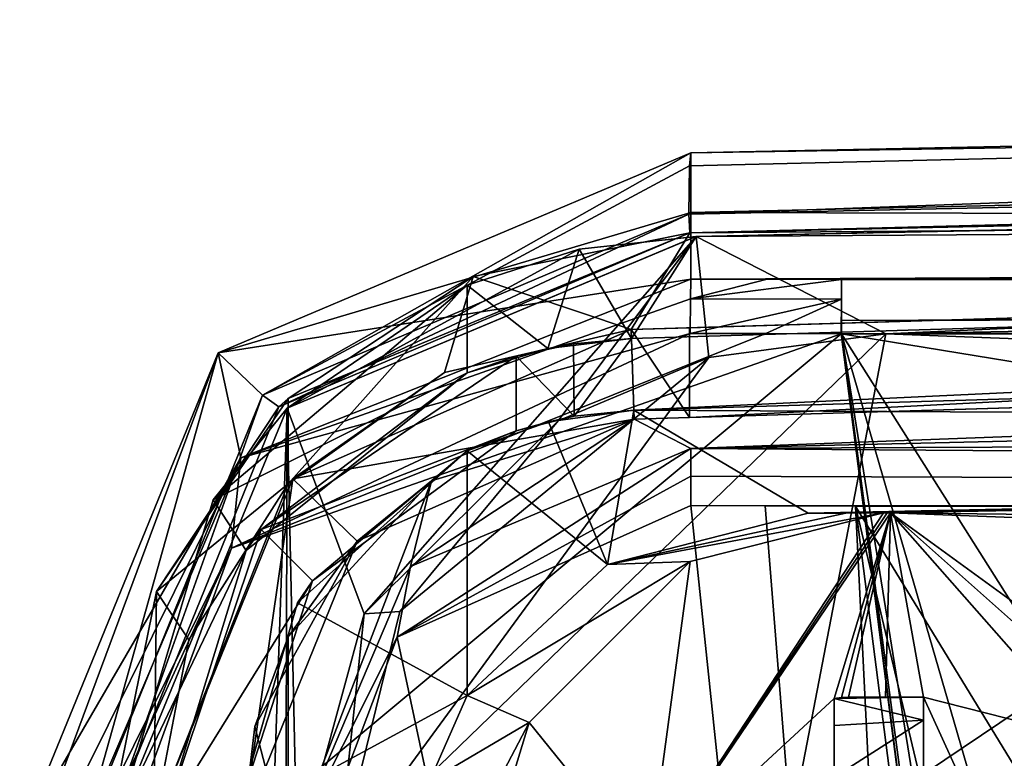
# Model space of a CAD drawing. Extents: x -250 to 250, y -968 to 894.
# Tile 203 of 256: x 110 to 121, y -906 to -898. Entities that reach past the tile are written whole.
import ezdxf

# ---------------------------------------------------------------- set-up
doc = ezdxf.new("R2010")
doc.units = 0
doc.header["$LTSCALE"] = 3.583593
for name, color, linetype in [('4419', 7, 'CONTINUOUS'), ('4420', 7, 'CONTINUOUS'), ('4426', 7, 'CONTINUOUS'), ('4435', 7, 'CONTINUOUS'), ('4446', 7, 'CONTINUOUS'), ('4450', 7, 'CONTINUOUS'), ('4490', 7, 'CONTINUOUS'), ('4522', 7, 'CONTINUOUS'), ('4532', 7, 'CONTINUOUS'), ('4550', 7, 'CONTINUOUS'), ('4560', 7, 'CONTINUOUS'), ('4596', 7, 'CONTINUOUS'), ('4598', 7, 'CONTINUOUS'), ('4637', 7, 'CONTINUOUS'), ('4648', 7, 'CONTINUOUS'), ('4654', 7, 'CONTINUOUS'), ('4669', 7, 'CONTINUOUS'), ('4731', 7, 'CONTINUOUS'), ('4733', 7, 'CONTINUOUS'), ('4745', 7, 'CONTINUOUS'), ('4753', 7, 'CONTINUOUS'), ('4759', 7, 'CONTINUOUS'), ('4803', 7, 'CONTINUOUS'), ('4887', 7, 'CONTINUOUS'), ('4900', 7, 'CONTINUOUS'), ('4924', 7, 'CONTINUOUS'), ('4938', 7, 'CONTINUOUS'), ('4941', 7, 'CONTINUOUS'), ('4942', 7, 'CONTINUOUS'), ('4943', 7, 'CONTINUOUS'), ('4945', 7, 'CONTINUOUS'), ('4969', 7, 'CONTINUOUS'), ('4970', 7, 'CONTINUOUS'), ('4984', 7, 'CONTINUOUS'), ('4987', 7, 'CONTINUOUS'), ('4988', 7, 'CONTINUOUS'), ('4990', 7, 'CONTINUOUS'), ('5006', 7, 'CONTINUOUS'), ('5010', 7, 'CONTINUOUS'), ('5022', 7, 'CONTINUOUS'), ('5027', 7, 'CONTINUOUS'), ('5040', 7, 'CONTINUOUS'), ('5045', 7, 'CONTINUOUS'), ('5054', 7, 'CONTINUOUS'), ('5067', 7, 'CONTINUOUS'), ('5073', 7, 'CONTINUOUS'), ('5081', 7, 'CONTINUOUS'), ('5093', 7, 'CONTINUOUS'), ('5113', 7, 'CONTINUOUS'), ('5128', 7, 'CONTINUOUS'), ('5136', 7, 'CONTINUOUS'), ('5138', 7, 'CONTINUOUS'), ('5151', 7, 'CONTINUOUS')]:
    doc.layers.add(name, color=color, linetype=linetype)

msp = doc.modelspace()

# ---------------------------------------------------------------- linework, layer by layer
at = {"layer": '4419', "color": 7, "linetype": 'CONTINUOUS'}
for points in [[(119.691, -903.141, 8.819), (117.027, -907.135, 5.858), (119.729, -903.14, 8.815), (119.691, -903.141, 8.819)], [(117.027, -907.135, 5.858), (119.1, -905.215, 4.017), (119.729, -903.14, 8.815), (117.027, -907.135, 5.858)], [(119.65, -903.141, 8.827), (117.027, -907.135, 5.858), (119.691, -903.141, 8.819), (119.65, -903.141, 8.827)], [(119.65, -903.141, 8.827), (117.493, -903.686, 8.831), (117.027, -907.135, 5.858), (119.65, -903.141, 8.827)], [(119.1, -905.215, 4.017), (119.184, -905.204, 3.931), (119.729, -903.14, 8.815), (119.1, -905.215, 4.017)], [(119.184, -905.204, 3.931), (119.262, -905.2, 3.847), (119.729, -903.14, 8.815), (119.184, -905.204, 3.931)], [(119.262, -905.2, 3.847), (119.675, -905.2, 3.395), (119.729, -903.14, 8.815), (119.262, -905.2, 3.847)], [(119.675, -905.2, 3.395), (120.1, -905.2, 2.955), (119.729, -903.14, 8.815), (119.675, -905.2, 3.395)], [(119.729, -903.14, 8.815), (120.1, -905.2, 2.955), (121.962, -905.672, 0.935), (119.729, -903.14, 8.815)], [(127.054, -903.42, 1.6), (119.729, -903.14, 8.815), (123.211, -905.672), (127.054, -903.42, 1.6)], [(123.211, -905.672), (119.729, -903.14, 8.815), (122.578, -905.672, 0.457), (123.211, -905.672)], [(122.578, -905.672, 0.457), (119.729, -903.14, 8.815), (121.962, -905.672, 0.935), (122.578, -905.672, 0.457)], [(117.493, -903.686, 8.831), (115.693, -905.485, 8.901), (117.027, -907.135, 5.858), (117.493, -903.686, 8.831)], [(119.1, -907.17, 3.163), (119.1, -905.215, 4.017), (117.027, -907.135, 5.858), (119.1, -907.17, 3.163)], [(119.1, -907.17, 3.163), (119.1, -906.187, 3.387), (119.1, -905.215, 4.017), (119.1, -907.17, 3.163)], [(120.1, -906.182, 2.337), (121.009, -907.192, 1.262), (120.1, -905.2, 2.955), (120.1, -906.182, 2.337)], [(120.1, -905.2, 2.955), (121.009, -907.192, 1.262), (121.962, -905.672, 0.935), (120.1, -905.2, 2.955)], [(117.027, -907.135, 5.858), (115.693, -905.485, 8.901), (115.458, -906.256, 8.829), (117.027, -907.135, 5.858)]]:
    msp.add_3dface(points, dxfattribs=at)
at = {"layer": '4420', "color": 7, "linetype": 'CONTINUOUS'}
for points in [[(113.848, -904.27, 8.944), (116.017, -902.115, 8.891), (114.247, -904.244, 8.168), (113.848, -904.27, 8.944)], [(113.1, -907.017, 8.958), (113.848, -904.27, 8.944), (113.556, -907.064, 7.981), (113.1, -907.017, 8.958)], [(113.848, -904.27, 8.944), (114.247, -904.244, 8.168), (113.556, -907.064, 7.981), (113.848, -904.27, 8.944)]]:
    msp.add_3dface(points, dxfattribs=at)
at = {"layer": '4426', "color": 7, "linetype": 'CONTINUOUS'}
for points in [[(116.187, -901.253, 11.787), (116.837, -901.194, 11.768), (115.902, -901.305, 10.895), (116.187, -901.253, 11.787)], [(116.837, -901.194, 11.768), (116.837, -901.194, 10.868), (115.902, -901.305, 10.895), (116.837, -901.194, 11.768)], [(115, -901.576, 10.919), (115.549, -901.39, 11.805), (115.902, -901.305, 10.895), (115, -901.576, 10.919)], [(115.549, -901.39, 11.805), (116.187, -901.253, 11.787), (115.902, -901.305, 10.895), (115.549, -901.39, 11.805)], [(112.698, -903.327, 11.805), (115.549, -901.39, 11.805), (115, -901.576, 10.919), (112.698, -903.327, 11.805)], [(112.53, -903.561, 10.919), (112.698, -903.327, 11.805), (115, -901.576, 10.919), (112.53, -903.561, 10.919)], [(111.6, -906.592, 11.805), (112.698, -903.327, 11.805), (111.6, -906.592, 10.919), (111.6, -906.592, 11.805)], [(111.6, -906.592, 10.919), (112.698, -903.327, 11.805), (112.53, -903.561, 10.919), (111.6, -906.592, 10.919)]]:
    msp.add_3dface(points, dxfattribs=at)
at = {"layer": '4435', "color": 7, "linetype": 'CONTINUOUS'}
for points in [[(113.556, -907.064, 7.981), (119.679, -901.141, 8.762), (118.527, -907.119, 0.858), (113.556, -907.064, 7.981)], [(117.7, -901.408, 8.838), (119.679, -901.141, 8.762), (113.556, -907.064, 7.981), (117.7, -901.408, 8.838)], [(119.679, -901.141, 8.762), (126.995, -901.422, 1.51), (118.527, -907.119, 0.858), (119.679, -901.141, 8.762)], [(114.247, -904.244, 8.168), (117.7, -901.408, 8.838), (113.556, -907.064, 7.981), (114.247, -904.244, 8.168)], [(116.017, -902.115, 8.891), (117.7, -901.408, 8.838), (114.247, -904.244, 8.168), (116.017, -902.115, 8.891)], [(118.527, -907.119, 0.858), (126.995, -901.422, 1.51), (126.195, -907.064, -4.409), (118.527, -907.119, 0.858)]]:
    msp.add_3dface(points, dxfattribs=at)
at = {"layer": '4446', "color": 7, "linetype": 'CONTINUOUS'}
msp.add_3dface([(119.679, -901.141, 8.762), (154.867, -900.471, 4.944), (126.995, -901.422, 1.51), (119.679, -901.141, 8.762)], dxfattribs=at)
at = {"layer": '4450', "color": 7, "linetype": 'CONTINUOUS'}
for points in [[(167.916, -898.976, 2.315), (119.679, -901.141, 8.762), (117.557, -900.056, 8.843), (167.916, -898.976, 2.315)], [(154.867, -900.471, 4.944), (119.679, -901.141, 8.762), (167.916, -898.976, 2.315), (154.867, -900.471, 4.944)], [(117.557, -900.056, 8.843), (113.848, -904.27, 8.944), (112.99, -901.974, 8.96), (117.557, -900.056, 8.843)], [(116.017, -902.115, 8.891), (113.848, -904.27, 8.944), (117.557, -900.056, 8.843), (116.017, -902.115, 8.891)], [(117.7, -901.408, 8.838), (116.017, -902.115, 8.891), (117.557, -900.056, 8.843), (117.7, -901.408, 8.838)], [(119.679, -901.141, 8.762), (117.7, -901.408, 8.838), (117.557, -900.056, 8.843), (119.679, -901.141, 8.762)], [(111.1, -956.975, 8.986), (111.1, -906.556, 8.986), (112.99, -901.974, 8.96), (111.1, -956.975, 8.986)], [(111.1, -956.975, 8.986), (112.99, -901.974, 8.96), (112.808, -961.366, 8.963), (111.1, -956.975, 8.986)], [(112.99, -901.974, 8.96), (113.1, -907.017, 8.958), (112.808, -961.366, 8.963), (112.99, -901.974, 8.96)], [(113.848, -904.27, 8.944), (113.1, -907.017, 8.958), (112.99, -901.974, 8.96), (113.848, -904.27, 8.944)]]:
    msp.add_3dface(points, dxfattribs=at)
at = {"layer": '4490', "color": 7, "linetype": 'CONTINUOUS'}
for points in [[(162.797, -902.238, 5.469), (118.809, -903.147, 10.799), (154.641, -902.479, 5.045), (162.797, -902.238, 5.469)], [(118.809, -903.147, 10.799), (119.729, -903.14, 8.815), (154.641, -902.479, 5.045), (118.809, -903.147, 10.799)], [(118.809, -903.147, 10.799), (119.691, -903.141, 8.819), (119.729, -903.14, 8.815), (118.809, -903.147, 10.799)], [(118.809, -903.147, 10.799), (119.229, -903.144, 9.814), (119.691, -903.141, 8.819), (118.809, -903.147, 10.799)], [(119.229, -903.144, 9.814), (119.65, -903.141, 8.827), (119.691, -903.141, 8.819), (119.229, -903.144, 9.814)]]:
    msp.add_3dface(points, dxfattribs=at)
at = {"layer": '4522', "color": 7, "linetype": 'CONTINUOUS'}
for points in [[(115.549, -901.39, 11.805), (112.698, -903.327, 11.805), (115.549, -902.227, 11.805), (115.549, -901.39, 11.805)], [(115.549, -902.227, 11.805), (112.698, -903.327, 11.805), (113.27, -903.9, 11.805), (115.549, -902.227, 11.805)], [(112.698, -903.327, 11.805), (111.6, -906.592, 11.805), (113.27, -903.9, 11.805), (112.698, -903.327, 11.805)], [(113.27, -903.9, 11.805), (111.6, -906.592, 11.805), (112.4, -906.592, 11.805), (113.27, -903.9, 11.805)]]:
    msp.add_3dface(points, dxfattribs=at)
at = {"layer": '4532', "color": 7, "linetype": 'CONTINUOUS'}
for points in [[(115, -902.449, 10.919), (113.103, -904.147, 10.919), (115, -905.183, 10.919), (115, -902.449, 10.919)], [(113.103, -904.147, 10.919), (112.4, -906.592, 10.919), (115, -905.183, 10.919), (113.103, -904.147, 10.919)], [(115, -905.183, 10.919), (112.4, -906.592, 10.919), (114.579, -906.138, 10.919), (115, -905.183, 10.919)]]:
    msp.add_3dface(points, dxfattribs=at)
at = {"layer": '4550', "color": 7, "linetype": 'CONTINUOUS'}
msp.add_3dface([(115.693, -905.485, 8.901), (115.255, -906.314, 9.229), (115.458, -906.256, 8.829), (115.693, -905.485, 8.901)], dxfattribs=at)
at = {"layer": '4560', "color": 7, "linetype": 'CONTINUOUS'}
for points in [[(119.65, -903.141, 8.827), (116.567, -903.72, 10.876), (117.493, -903.686, 8.831), (119.65, -903.141, 8.827)], [(119.229, -903.144, 9.814), (116.567, -903.72, 10.876), (119.65, -903.141, 8.827), (119.229, -903.144, 9.814)], [(118.809, -903.147, 10.799), (116.567, -903.72, 10.876), (119.229, -903.144, 9.814), (118.809, -903.147, 10.799)], [(116.567, -903.72, 10.876), (115, -905.183, 10.919), (117.493, -903.686, 8.831), (116.567, -903.72, 10.876)], [(117.493, -903.686, 8.831), (115, -905.183, 10.919), (115.693, -905.485, 8.901), (117.493, -903.686, 8.831)], [(115, -905.183, 10.919), (114.579, -906.138, 10.919), (115.693, -905.485, 8.901), (115, -905.183, 10.919)], [(115.693, -905.485, 8.901), (114.579, -906.138, 10.919), (115.255, -906.314, 9.229), (115.693, -905.485, 8.901)]]:
    msp.add_3dface(points, dxfattribs=at)
at = {"layer": '4596', "color": 7, "linetype": 'CONTINUOUS'}
for points in [[(167.916, -898.976, 2.315), (117.557, -900.056, 8.843), (164.635, -899.08, 5.085), (167.916, -898.976, 2.315)], [(117.557, -900.056, 8.843), (117.557, -900.056, 10.844), (164.635, -899.08, 5.085), (117.557, -900.056, 8.843)], [(117.557, -900.056, 10.844), (117.557, -900.056, 8.843), (117.556, -900.056, 9.849), (117.557, -900.056, 10.844)]]:
    msp.add_3dface(points, dxfattribs=at)
at = {"layer": '4598', "color": 7, "linetype": 'CONTINUOUS'}
for points in [[(120.1, -905.2, 2.955), (119.262, -905.2, 3.847), (120.1, -905.2, 3.847), (120.1, -905.2, 2.955)], [(120.1, -905.2, 2.955), (119.675, -905.2, 3.395), (119.262, -905.2, 3.847), (120.1, -905.2, 2.955)]]:
    msp.add_3dface(points, dxfattribs=at)
at = {"layer": '4637', "color": 7, "linetype": 'CONTINUOUS'}
for points in [[(117.557, -900.056, 10.844), (164.7, -899.752, 5.071), (164.635, -899.08, 5.085), (117.557, -900.056, 10.844)], [(116.837, -901.194, 10.868), (164.7, -899.752, 5.071), (117.557, -900.056, 10.844), (116.837, -901.194, 10.868)], [(116.837, -901.194, 10.868), (117.557, -900.056, 10.844), (116.251, -900.198, 10.885), (116.837, -901.194, 10.868)], [(115, -900.599, 10.919), (115.902, -901.305, 10.895), (116.251, -900.198, 10.885), (115, -900.599, 10.919)], [(115.902, -901.305, 10.895), (116.837, -901.194, 10.868), (116.251, -900.198, 10.885), (115.902, -901.305, 10.895)], [(115, -901.576, 10.919), (115.902, -901.305, 10.895), (115, -900.599, 10.919), (115, -901.576, 10.919)]]:
    msp.add_3dface(points, dxfattribs=at)
at = {"layer": '4648', "color": 7, "linetype": 'CONTINUOUS'}
for points in [[(116.837, -901.194, 11.768), (116.861, -901.994, 11.767), (164.693, -899.753, 5.993), (116.837, -901.194, 11.768)], [(116.861, -901.994, 11.767), (164.703, -900.553, 5.991), (164.693, -899.753, 5.993), (116.861, -901.994, 11.767)], [(116.187, -901.253, 11.787), (116.197, -902.062, 11.787), (116.837, -901.194, 11.768), (116.187, -901.253, 11.787)], [(116.197, -902.062, 11.787), (116.861, -901.994, 11.767), (116.837, -901.194, 11.768), (116.197, -902.062, 11.787)], [(115.549, -901.39, 11.805), (116.197, -902.062, 11.787), (116.187, -901.253, 11.787), (115.549, -901.39, 11.805)], [(115.549, -901.39, 11.805), (115.549, -902.227, 11.805), (116.197, -902.062, 11.787), (115.549, -901.39, 11.805)]]:
    msp.add_3dface(points, dxfattribs=at)
at = {"layer": '4654', "color": 7, "linetype": 'CONTINUOUS'}
for points in [[(115.907, -902.124, 10.895), (116.861, -901.994, 10.867), (116.197, -902.062, 11.787), (115.907, -902.124, 10.895)], [(116.861, -901.994, 10.867), (116.861, -901.994, 11.767), (116.197, -902.062, 11.787), (116.861, -901.994, 10.867)], [(115.549, -902.227, 11.805), (115.907, -902.124, 10.895), (116.197, -902.062, 11.787), (115.549, -902.227, 11.805)], [(115.549, -902.227, 11.805), (115, -902.449, 10.919), (115.907, -902.124, 10.895), (115.549, -902.227, 11.805)], [(115.549, -902.227, 11.805), (113.27, -903.9, 11.805), (115, -902.449, 10.919), (115.549, -902.227, 11.805)], [(113.27, -903.9, 11.805), (113.103, -904.147, 10.919), (115, -902.449, 10.919), (113.27, -903.9, 11.805)], [(113.27, -903.9, 11.805), (112.4, -906.592, 11.805), (113.103, -904.147, 10.919), (113.27, -903.9, 11.805)], [(112.4, -906.592, 11.805), (112.4, -906.592, 10.919), (113.103, -904.147, 10.919), (112.4, -906.592, 11.805)]]:
    msp.add_3dface(points, dxfattribs=at)
at = {"layer": '4669', "color": 7, "linetype": 'CONTINUOUS'}
for points in [[(112.99, -901.974, 8.96), (116.251, -900.198, 10.885), (117.556, -900.056, 9.849), (112.99, -901.974, 8.96)], [(117.557, -900.056, 8.843), (112.99, -901.974, 8.96), (117.556, -900.056, 9.849), (117.557, -900.056, 8.843)], [(116.251, -900.198, 10.885), (117.557, -900.056, 10.844), (117.556, -900.056, 9.849), (116.251, -900.198, 10.885)], [(112.99, -901.974, 8.96), (115, -900.599, 10.919), (116.251, -900.198, 10.885), (112.99, -901.974, 8.96)], [(112.161, -902.997, 10.919), (115, -900.599, 10.919), (112.99, -901.974, 8.96), (112.161, -902.997, 10.919)], [(111.1, -906.556, 8.986), (112.161, -902.997, 10.919), (112.99, -901.974, 8.96), (111.1, -906.556, 8.986)], [(111.1, -906.556, 10.919), (112.161, -902.997, 10.919), (111.1, -906.556, 8.986), (111.1, -906.556, 10.919)]]:
    msp.add_3dface(points, dxfattribs=at)
at = {"layer": '4731', "color": 7, "linetype": 'CONTINUOUS'}
for points in [[(119.1, -905.215, 4.017), (120.1, -905.457, 4.516), (120.1, -905.2, 3.847), (119.1, -905.215, 4.017)], [(119.184, -905.204, 3.931), (119.1, -905.215, 4.017), (120.1, -905.2, 3.847), (119.184, -905.204, 3.931)], [(119.1, -905.215, 4.017), (119.1, -905.517, 4.577), (120.1, -905.457, 4.516), (119.1, -905.215, 4.017)], [(119.262, -905.2, 3.847), (119.184, -905.204, 3.931), (120.1, -905.2, 3.847), (119.262, -905.2, 3.847)], [(119.1, -906.095, 4.841), (120.1, -906.095, 4.841), (120.1, -905.457, 4.516), (119.1, -906.095, 4.841)], [(119.1, -905.517, 4.577), (119.1, -906.095, 4.841), (120.1, -905.457, 4.516), (119.1, -905.517, 4.577)]]:
    msp.add_3dface(points, dxfattribs=at)
at = {"layer": '4733', "color": 7, "linetype": 'CONTINUOUS'}
for points in [[(164.711, -900.552, 5.069), (116.861, -901.994, 10.867), (162.797, -902.238, 5.469), (164.711, -900.552, 5.069)], [(115.907, -902.124, 10.895), (116.567, -903.72, 10.876), (116.861, -901.994, 10.867), (115.907, -902.124, 10.895)], [(116.567, -903.72, 10.876), (118.809, -903.147, 10.799), (116.861, -901.994, 10.867), (116.567, -903.72, 10.876)], [(116.861, -901.994, 10.867), (118.809, -903.147, 10.799), (162.797, -902.238, 5.469), (116.861, -901.994, 10.867)], [(115, -902.449, 10.919), (116.567, -903.72, 10.876), (115.907, -902.124, 10.895), (115, -902.449, 10.919)], [(115, -902.449, 10.919), (115, -905.183, 10.919), (116.567, -903.72, 10.876), (115, -902.449, 10.919)]]:
    msp.add_3dface(points, dxfattribs=at)
at = {"layer": '4745', "color": 7, "linetype": 'CONTINUOUS'}
for points in [[(116.837, -901.194, 10.868), (164.693, -899.753, 5.993), (164.7, -899.752, 5.071), (116.837, -901.194, 10.868)], [(116.837, -901.194, 11.768), (164.693, -899.753, 5.993), (116.837, -901.194, 10.868), (116.837, -901.194, 11.768)]]:
    msp.add_3dface(points, dxfattribs=at)
at = {"layer": '4753', "color": 7, "linetype": 'CONTINUOUS'}
for points in [[(119.729, -903.14, 8.815), (136.838, -903.34, -0.74), (154.641, -902.479, 5.045), (119.729, -903.14, 8.815)], [(119.729, -903.14, 8.815), (127.054, -903.42, 1.6), (136.838, -903.34, -0.74), (119.729, -903.14, 8.815)]]:
    msp.add_3dface(points, dxfattribs=at)
at = {"layer": '4759', "color": 7, "linetype": 'CONTINUOUS'}
for points in [[(119.1, -905.215, 4.017), (119.1, -906.187, 3.387), (119.1, -905.517, 4.577), (119.1, -905.215, 4.017)], [(119.1, -905.517, 4.577), (119.1, -906.187, 3.387), (119.1, -906.095, 4.841), (119.1, -905.517, 4.577)]]:
    msp.add_3dface(points, dxfattribs=at)
at = {"layer": '4803', "color": 7, "linetype": 'CONTINUOUS'}
for points in [[(116.861, -901.994, 11.767), (164.711, -900.552, 5.069), (164.703, -900.553, 5.991), (116.861, -901.994, 11.767)], [(116.861, -901.994, 10.867), (164.711, -900.552, 5.069), (116.861, -901.994, 11.767), (116.861, -901.994, 10.867)]]:
    msp.add_3dface(points, dxfattribs=at)
at = {"layer": '4887', "color": 7, "linetype": 'CONTINUOUS'}
for points in [[(120.1, -905.457, 4.516), (120.1, -905.2, 2.955), (120.1, -905.2, 3.847), (120.1, -905.457, 4.516)], [(120.1, -906.095, 4.841), (120.1, -905.2, 2.955), (120.1, -905.457, 4.516), (120.1, -906.095, 4.841)], [(120.1, -906.182, 2.337), (120.1, -905.2, 2.955), (120.1, -906.095, 4.841), (120.1, -906.182, 2.337)]]:
    msp.add_3dface(points, dxfattribs=at)
at = {"layer": '4900', "color": 7, "linetype": 'CONTINUOUS'}
for points in [[(112.161, -902.997, 10.919), (115, -901.576, 10.919), (115, -900.599, 10.919), (112.161, -902.997, 10.919)], [(112.53, -903.561, 10.919), (115, -901.576, 10.919), (112.161, -902.997, 10.919), (112.53, -903.561, 10.919)], [(111.1, -906.556, 10.919), (112.53, -903.561, 10.919), (112.161, -902.997, 10.919), (111.1, -906.556, 10.919)], [(111.6, -906.592, 10.919), (112.53, -903.561, 10.919), (111.1, -906.556, 10.919), (111.6, -906.592, 10.919)]]:
    msp.add_3dface(points, dxfattribs=at)
at = {"layer": '4924', "color": 7, "linetype": 'CONTINUOUS'}
for points in [[(117.483, -902.075, 11.847), (117.483, -901.075, 11.847), (164.976, -899.644, 6.035), (117.483, -902.075, 11.847)], [(164.975, -900.644, 6.035), (117.483, -902.075, 11.847), (164.976, -899.644, 6.035), (164.975, -900.644, 6.035)]]:
    msp.add_3dface(points, dxfattribs=at)
at = {"layer": '4938', "color": 7, "linetype": 'CONTINUOUS'}
for points in [[(117.487, -900.013, 8.845), (113.001, -901.863, 10.96), (112.897, -901.959, 8.962), (117.487, -900.013, 8.845)], [(115.065, -900.503, 10.917), (113.001, -901.863, 10.96), (117.487, -900.013, 8.845), (115.065, -900.503, 10.917)], [(115.065, -900.503, 10.917), (117.487, -900.013, 8.845), (117.487, -900.013, 9.843), (115.065, -900.503, 10.917)], [(117.487, -900.013, 10.846), (115.065, -900.503, 10.917), (117.487, -900.013, 9.843), (117.487, -900.013, 10.846)], [(112.897, -901.959, 8.962), (113.001, -901.863, 10.96), (111.529, -904.019, 10.96), (112.897, -901.959, 8.962)], [(111, -906.625, 8.987), (112.897, -901.959, 8.962), (111, -906.625, 10.96), (111, -906.625, 8.987)], [(112.897, -901.959, 8.962), (111.529, -904.019, 10.96), (111, -906.625, 10.96), (112.897, -901.959, 8.962)]]:
    msp.add_3dface(points, dxfattribs=at)
at = {"layer": '4941', "color": 7, "linetype": 'CONTINUOUS'}
for points in [[(117.5, -903.061, 13.694), (120.994, -936.406, 17.141), (114.218, -904.532, 13.738), (117.5, -903.061, 13.694)], [(118.328, -903.064, 13.707), (120.994, -936.406, 17.141), (117.5, -903.061, 13.694), (118.328, -903.064, 13.707)], [(119.338, -903.066, 13.716), (120.994, -936.406, 17.141), (118.328, -903.064, 13.707), (119.338, -903.066, 13.716)], [(122.81, -930.106, 16.558), (120.994, -936.406, 17.141), (119.338, -903.066, 13.716), (122.81, -930.106, 16.558)], [(114.218, -904.532, 13.738), (120.994, -936.406, 17.141), (113, -907.754, 13.955), (114.218, -904.532, 13.738)]]:
    msp.add_3dface(points, dxfattribs=at)
at = {"layer": '4942', "color": 7, "linetype": 'CONTINUOUS'}
for points in [[(225.238, -900.051, 13.998), (211.009, -897.633, 0.489), (117.5, -899.787, 12.843), (225.238, -900.051, 13.998)], [(211.009, -897.633, 0.489), (117.5, -899.12, 9.681), (117.5, -899.787, 12.843), (211.009, -897.633, 0.489)], [(211.009, -897.633, 0.489), (160.05, -898.248, 4.804), (117.5, -899.12, 9.681), (211.009, -897.633, 0.489)], [(117.5, -900.531, 15.987), (225.238, -900.051, 13.998), (117.5, -899.787, 12.843), (117.5, -900.531, 15.987)], [(225.238, -900.051, 13.998), (117.5, -900.531, 15.987), (229.026, -900.386, 15.4), (225.238, -900.051, 13.998)], [(229.026, -900.386, 15.4), (117.5, -900.531, 15.987), (228.091, -900.446, 15.646), (229.026, -900.386, 15.4)], [(228.091, -900.446, 15.646), (117.5, -900.531, 15.987), (227.149, -900.491, 15.828), (228.091, -900.446, 15.646)], [(227.149, -900.491, 15.828), (117.5, -900.531, 15.987), (226.197, -900.521, 15.947), (227.149, -900.491, 15.828)], [(117.5, -900.531, 15.987), (118.351, -900.533, 15.997), (226.197, -900.521, 15.947), (117.5, -900.531, 15.987)], [(118.351, -900.533, 15.997), (119.183, -900.535, 16.003), (226.197, -900.521, 15.947), (118.351, -900.533, 15.997)], [(119.183, -900.535, 16.003), (225.233, -900.535, 16.003), (226.197, -900.521, 15.947), (119.183, -900.535, 16.003)]]:
    msp.add_3dface(points, dxfattribs=at)
at = {"layer": '4943', "color": 7, "linetype": 'CONTINUOUS'}
for points in [[(117.5, -899.787, 12.843), (117.5, -899.12, 9.681), (112.219, -901.355, 9.764), (117.5, -899.787, 12.843)], [(117.5, -900.531, 15.987), (117.5, -899.787, 12.843), (112.219, -901.355, 9.764), (117.5, -900.531, 15.987)], [(112.471, -902.526, 15.984), (117.5, -900.531, 15.987), (112.219, -901.355, 9.764), (112.471, -902.526, 15.984)], [(110, -906.777, 9.69), (112.471, -902.526, 15.984), (112.219, -901.355, 9.764), (110, -906.777, 9.69)], [(110, -907.502, 12.92), (110, -908.313, 16.129), (112.471, -902.526, 15.984), (110, -907.502, 12.92)], [(110, -906.777, 9.69), (110, -907.502, 12.92), (112.471, -902.526, 15.984), (110, -906.777, 9.69)]]:
    msp.add_3dface(points, dxfattribs=at)
at = {"layer": '4945', "color": 7, "linetype": 'CONTINUOUS'}
for points in [[(116.834, -901.094, 11.847), (113.053, -902.761, 11.847), (116.834, -901.094, 10.868), (116.834, -901.094, 11.847)], [(116.834, -901.094, 10.868), (113.053, -902.761, 11.847), (114.747, -901.574, 10.925), (116.834, -901.094, 10.868)], [(113.053, -902.761, 11.847), (113.001, -902.816, 10.96), (114.747, -901.574, 10.925), (113.053, -902.761, 11.847)], [(113.053, -902.761, 11.847), (111.5, -906.592, 11.847), (113.001, -902.816, 10.96), (113.053, -902.761, 11.847)], [(113.001, -902.816, 10.96), (111.5, -906.592, 11.847), (111.889, -904.56, 10.96), (113.001, -902.816, 10.96)], [(111.5, -906.592, 11.847), (111.5, -906.592, 10.96), (111.889, -904.56, 10.96), (111.5, -906.592, 11.847)]]:
    msp.add_3dface(points, dxfattribs=at)
at = {"layer": '4969', "color": 7, "linetype": 'CONTINUOUS'}
for points in [[(112.627, -905.53, 10.96), (113.001, -904.528, 10.96), (113.001, -906.958, 10.96), (112.627, -905.53, 10.96)], [(112.5, -906.592, 10.96), (112.627, -905.53, 10.96), (113.001, -906.958, 10.96), (112.5, -906.592, 10.96)]]:
    msp.add_3dface(points, dxfattribs=at)
at = {"layer": '4970', "color": 7, "linetype": 'CONTINUOUS'}
for points in [[(116.865, -902.094, 11.847), (114.603, -902.783, 10.928), (113.77, -903.458, 11.847), (116.865, -902.094, 11.847)], [(116.865, -902.094, 11.847), (116.865, -902.094, 10.867), (114.603, -902.783, 10.928), (116.865, -902.094, 11.847)], [(114.603, -902.783, 10.928), (113.001, -904.528, 10.96), (113.77, -903.458, 11.847), (114.603, -902.783, 10.928)], [(113.77, -903.458, 11.847), (112.5, -906.592, 10.96), (112.5, -906.592, 11.847), (113.77, -903.458, 11.847)], [(112.627, -905.53, 10.96), (112.5, -906.592, 10.96), (113.77, -903.458, 11.847), (112.627, -905.53, 10.96)], [(113.001, -904.528, 10.96), (112.627, -905.53, 10.96), (113.77, -903.458, 11.847), (113.001, -904.528, 10.96)]]:
    msp.add_3dface(points, dxfattribs=at)
at = {"layer": '4984', "color": 7, "linetype": 'CONTINUOUS'}
for points in [[(116.834, -901.094, 11.847), (116.865, -902.094, 11.847), (113.053, -902.761, 11.847), (116.834, -901.094, 11.847)], [(117.483, -901.075, 11.847), (117.483, -902.075, 11.847), (116.834, -901.094, 11.847), (117.483, -901.075, 11.847)], [(117.483, -902.075, 11.847), (116.865, -902.094, 11.847), (116.834, -901.094, 11.847), (117.483, -902.075, 11.847)], [(116.865, -902.094, 11.847), (113.77, -903.458, 11.847), (113.053, -902.761, 11.847), (116.865, -902.094, 11.847)], [(113.053, -902.761, 11.847), (112.5, -906.592, 11.847), (111.5, -906.592, 11.847), (113.053, -902.761, 11.847)], [(113.77, -903.458, 11.847), (112.5, -906.592, 11.847), (113.053, -902.761, 11.847), (113.77, -903.458, 11.847)]]:
    msp.add_3dface(points, dxfattribs=at)
at = {"layer": '4987', "color": 7, "linetype": 'CONTINUOUS'}
for points in [[(113.001, -901.863, 10.96), (113.001, -902.816, 10.96), (111.529, -904.019, 10.96), (113.001, -901.863, 10.96)], [(113.001, -902.816, 10.96), (111.889, -904.56, 10.96), (111.529, -904.019, 10.96), (113.001, -902.816, 10.96)], [(111.529, -904.019, 10.96), (111.5, -906.592, 10.96), (111, -906.625, 10.96), (111.529, -904.019, 10.96)], [(111.889, -904.56, 10.96), (111.5, -906.592, 10.96), (111.529, -904.019, 10.96), (111.889, -904.56, 10.96)]]:
    msp.add_3dface(points, dxfattribs=at)
at = {"layer": '4988', "color": 7, "linetype": 'CONTINUOUS'}
for points in [[(225.233, -900.535, 16.003), (119.183, -900.535, 16.003), (119.183, -900.992, 16.498), (225.233, -900.535, 16.003)], [(225.233, -900.535, 16.003), (119.183, -900.992, 16.498), (225.233, -900.755, 16.362), (225.233, -900.535, 16.003)], [(225.233, -900.755, 16.362), (119.183, -901.141, 16.53), (225.233, -901.141, 16.53), (225.233, -900.755, 16.362)], [(119.183, -900.992, 16.498), (119.183, -901.141, 16.53), (225.233, -900.755, 16.362), (119.183, -900.992, 16.498)]]:
    msp.add_3dface(points, dxfattribs=at)
at = {"layer": '4990', "color": 7, "linetype": 'CONTINUOUS'}
for points in [[(225.233, -901.141, 16.53), (119.183, -901.141, 16.53), (195.277, -913.566, 17.836), (225.233, -901.141, 16.53)], [(119.183, -901.141, 16.53), (123.475, -933.229, 19.902), (122.09, -919.248, 18.433), (119.183, -901.141, 16.53)], [(195.277, -913.566, 17.836), (119.183, -901.141, 16.53), (127.043, -913.566, 17.836), (195.277, -913.566, 17.836)], [(123.281, -915.273, 18.015), (119.183, -901.141, 16.53), (122.09, -919.248, 18.433), (123.281, -915.273, 18.015)], [(127.043, -913.566, 17.836), (119.183, -901.141, 16.53), (123.281, -915.273, 18.015), (127.043, -913.566, 17.836)]]:
    msp.add_3dface(points, dxfattribs=at)
at = {"layer": '5006', "color": 7, "linetype": 'CONTINUOUS'}
for points in [[(164.475, -898.791, 3.074), (117.476, -899.807, 8.846), (160.05, -898.248, 4.804), (164.475, -898.791, 3.074)], [(160.05, -898.248, 4.804), (117.476, -899.807, 8.846), (117.485, -899.265, 9.102), (160.05, -898.248, 4.804)], [(117.5, -899.12, 9.681), (160.05, -898.248, 4.804), (117.485, -899.265, 9.102), (117.5, -899.12, 9.681)]]:
    msp.add_3dface(points, dxfattribs=at)
at = {"layer": '5010', "color": 7, "linetype": 'CONTINUOUS'}
for points in [[(122.81, -930.106, 16.558), (119.338, -903.066, 13.716), (125, -926.9, 16.221), (122.81, -930.106, 16.558)], [(119.338, -903.066, 13.716), (130.545, -903.066, 13.716), (130.545, -921.4, 15.643), (119.338, -903.066, 13.716)], [(125, -926.9, 16.221), (119.338, -903.066, 13.716), (130.545, -921.4, 15.643), (125, -926.9, 16.221)]]:
    msp.add_3dface(points, dxfattribs=at)
at = {"layer": '5022', "color": 7, "linetype": 'CONTINUOUS'}
for points in [[(164.475, -898.791, 3.074), (117.487, -900.013, 8.845), (117.476, -899.807, 8.846), (164.475, -898.791, 3.074)], [(168.576, -898.822, 2.164), (117.487, -900.013, 8.845), (164.475, -898.791, 3.074), (168.576, -898.822, 2.164)], [(117.476, -899.807, 8.846), (112.897, -901.959, 8.962), (112.714, -901.828, 8.965), (117.476, -899.807, 8.846)], [(117.487, -900.013, 8.845), (112.897, -901.959, 8.962), (117.476, -899.807, 8.846), (117.487, -900.013, 8.845)], [(112.714, -901.828, 8.965), (111, -906.625, 8.987), (110.694, -906.777, 8.99), (112.714, -901.828, 8.965)], [(112.897, -901.959, 8.962), (111, -906.625, 8.987), (112.714, -901.828, 8.965), (112.897, -901.959, 8.962)]]:
    msp.add_3dface(points, dxfattribs=at)
at = {"layer": '5027', "color": 7, "linetype": 'CONTINUOUS'}
for points in [[(117.5, -902.422, 10.846), (116.865, -902.094, 10.867), (164.659, -900.654, 5.08), (117.5, -902.422, 10.846)], [(164.848, -901.326, 5.04), (117.5, -902.422, 10.846), (164.659, -900.654, 5.08), (164.848, -901.326, 5.04)], [(114.603, -902.783, 10.928), (116.865, -902.094, 10.867), (114.367, -903.74, 10.934), (114.603, -902.783, 10.928)], [(116.865, -902.094, 10.867), (117.5, -902.422, 10.846), (114.367, -903.74, 10.934), (116.865, -902.094, 10.867)], [(113.001, -906.958, 10.96), (114.603, -902.783, 10.928), (114.367, -903.74, 10.934), (113.001, -906.958, 10.96)], [(113.001, -904.528, 10.96), (114.603, -902.783, 10.928), (113.001, -906.958, 10.96), (113.001, -904.528, 10.96)]]:
    msp.add_3dface(points, dxfattribs=at)
at = {"layer": '5040', "color": 7, "linetype": 'CONTINUOUS'}
for points in [[(117.487, -900.013, 10.846), (168.183, -898.899, 4.306), (164.646, -899.654, 5.083), (117.487, -900.013, 10.846)], [(116.834, -901.094, 10.868), (117.487, -900.013, 10.846), (164.646, -899.654, 5.083), (116.834, -901.094, 10.868)], [(117.487, -900.013, 10.846), (116.834, -901.094, 10.868), (115.065, -900.503, 10.917), (117.487, -900.013, 10.846)], [(115.065, -900.503, 10.917), (113.001, -902.816, 10.96), (113.001, -901.863, 10.96), (115.065, -900.503, 10.917)], [(114.747, -901.574, 10.925), (113.001, -902.816, 10.96), (115.065, -900.503, 10.917), (114.747, -901.574, 10.925)], [(116.834, -901.094, 10.868), (114.747, -901.574, 10.925), (115.065, -900.503, 10.917), (116.834, -901.094, 10.868)]]:
    msp.add_3dface(points, dxfattribs=at)
at = {"layer": '5045', "color": 7, "linetype": 'CONTINUOUS'}
for points in [[(117.5, -902.422, 10.846), (164.848, -901.326, 5.04), (208.415, -902.019, 8.876), (117.5, -902.422, 10.846)], [(208.33, -903.066, 13.716), (117.5, -902.422, 10.846), (208.415, -902.019, 8.876), (208.33, -903.066, 13.716)], [(117.5, -902.733, 12.272), (117.5, -902.422, 10.846), (208.33, -903.066, 13.716), (117.5, -902.733, 12.272)], [(117.5, -903.061, 13.694), (117.5, -902.733, 12.272), (208.33, -903.066, 13.716), (117.5, -903.061, 13.694)], [(118.328, -903.064, 13.707), (117.5, -903.061, 13.694), (130.545, -903.066, 13.716), (118.328, -903.064, 13.707)], [(208.33, -903.066, 13.716), (130.545, -903.066, 13.716), (117.5, -903.061, 13.694), (208.33, -903.066, 13.716)], [(119.338, -903.066, 13.716), (118.328, -903.064, 13.707), (130.545, -903.066, 13.716), (119.338, -903.066, 13.716)]]:
    msp.add_3dface(points, dxfattribs=at)
at = {"layer": '5054', "color": 7, "linetype": 'CONTINUOUS'}
for points in [[(117.5, -902.422, 10.846), (114.218, -904.532, 13.738), (114.367, -903.74, 10.934), (117.5, -902.422, 10.846)], [(114.218, -904.532, 13.738), (117.5, -902.422, 10.846), (117.5, -902.733, 12.272), (114.218, -904.532, 13.738)], [(117.5, -903.061, 13.694), (114.218, -904.532, 13.738), (117.5, -902.733, 12.272), (117.5, -903.061, 13.694)], [(114.218, -904.532, 13.738), (113.001, -906.958, 10.96), (114.367, -903.74, 10.934), (114.218, -904.532, 13.738)], [(114.218, -904.532, 13.738), (113, -907.754, 13.955), (113.001, -906.958, 10.96), (114.218, -904.532, 13.738)]]:
    msp.add_3dface(points, dxfattribs=at)
at = {"layer": '5067', "color": 7, "linetype": 'CONTINUOUS'}
for points in [[(168.183, -898.899, 4.306), (117.487, -900.013, 10.846), (168.576, -898.822, 2.164), (168.183, -898.899, 4.306)], [(168.576, -898.822, 2.164), (117.487, -900.013, 10.846), (117.487, -900.013, 9.843), (168.576, -898.822, 2.164)], [(117.487, -900.013, 8.845), (168.576, -898.822, 2.164), (117.487, -900.013, 9.843), (117.487, -900.013, 8.845)]]:
    msp.add_3dface(points, dxfattribs=at)
at = {"layer": '5073', "color": 7, "linetype": 'CONTINUOUS'}
for points in [[(117.5, -900.531, 15.987), (112.471, -902.526, 15.984), (117.495, -900.751, 16.346), (117.5, -900.531, 15.987)], [(117.495, -900.751, 16.346), (112.471, -902.526, 15.984), (117.49, -901.139, 16.513), (117.495, -900.751, 16.346)], [(117.49, -901.139, 16.513), (112.471, -902.526, 15.984), (112.365, -903.538, 16.574), (117.49, -901.139, 16.513)], [(112.471, -902.526, 15.984), (110, -908.313, 16.129), (112.365, -903.538, 16.574), (112.471, -902.526, 15.984)], [(110, -908.313, 16.129), (110.183, -908.279, 16.6), (112.365, -903.538, 16.574), (110, -908.313, 16.129)], [(110.183, -908.279, 16.6), (110.636, -908.262, 16.824), (112.365, -903.538, 16.574), (110.183, -908.279, 16.6)]]:
    msp.add_3dface(points, dxfattribs=at)
at = {"layer": '5081', "color": 7, "linetype": 'CONTINUOUS'}
for points in [[(117.483, -901.075, 11.847), (116.834, -901.094, 11.847), (164.646, -899.654, 5.083), (117.483, -901.075, 11.847)], [(116.834, -901.094, 11.847), (116.834, -901.094, 10.868), (164.646, -899.654, 5.083), (116.834, -901.094, 11.847)], [(117.483, -901.075, 11.847), (164.646, -899.654, 5.083), (164.976, -899.644, 6.035), (117.483, -901.075, 11.847)]]:
    msp.add_3dface(points, dxfattribs=at)
at = {"layer": '5093', "color": 7, "linetype": 'CONTINUOUS'}
for points in [[(117.5, -899.12, 9.681), (112.714, -901.828, 8.965), (112.219, -901.355, 9.764), (117.5, -899.12, 9.681)], [(112.714, -901.828, 8.965), (117.5, -899.12, 9.681), (117.485, -899.265, 9.102), (112.714, -901.828, 8.965)], [(117.476, -899.807, 8.846), (112.714, -901.828, 8.965), (117.485, -899.265, 9.102), (117.476, -899.807, 8.846)], [(110, -906.777, 9.69), (112.219, -901.355, 9.764), (110.203, -906.777, 9.197), (110, -906.777, 9.69)], [(112.219, -901.355, 9.764), (110.694, -906.777, 8.99), (110.203, -906.777, 9.197), (112.219, -901.355, 9.764)], [(112.714, -901.828, 8.965), (110.694, -906.777, 8.99), (112.219, -901.355, 9.764), (112.714, -901.828, 8.965)]]:
    msp.add_3dface(points, dxfattribs=at)
at = {"layer": '5113', "color": 7, "linetype": 'CONTINUOUS'}
for points in [[(118.351, -900.533, 15.997), (117.5, -900.531, 15.987), (117.495, -900.751, 16.346), (118.351, -900.533, 15.997)], [(119.183, -900.535, 16.003), (118.351, -900.533, 15.997), (117.495, -900.751, 16.346), (119.183, -900.535, 16.003)], [(119.183, -900.535, 16.003), (117.495, -900.751, 16.346), (119.181, -900.754, 16.362), (119.183, -900.535, 16.003)], [(117.495, -900.751, 16.346), (117.49, -901.139, 16.513), (119.181, -900.754, 16.362), (117.495, -900.751, 16.346)], [(117.49, -901.139, 16.513), (118.336, -901.14, 16.524), (119.181, -900.754, 16.362), (117.49, -901.139, 16.513)], [(118.336, -901.14, 16.524), (119.179, -901.141, 16.53), (119.181, -900.754, 16.362), (118.336, -901.14, 16.524)]]:
    msp.add_3dface(points, dxfattribs=at)
at = {"layer": '5128', "color": 7, "linetype": 'CONTINUOUS'}
for points in [[(119.183, -900.992, 16.498), (119.183, -900.535, 16.003), (119.181, -900.754, 16.362), (119.183, -900.992, 16.498)], [(119.179, -901.141, 16.53), (119.183, -900.992, 16.498), (119.181, -900.754, 16.362), (119.179, -901.141, 16.53)], [(119.183, -900.992, 16.498), (119.179, -901.141, 16.53), (119.183, -901.141, 16.53), (119.183, -900.992, 16.498)]]:
    msp.add_3dface(points, dxfattribs=at)
at = {"layer": '5136', "color": 7, "linetype": 'CONTINUOUS'}
for points in [[(112.365, -903.538, 16.574), (110.636, -908.262, 16.824), (119.179, -901.141, 16.53), (112.365, -903.538, 16.574)], [(119.179, -901.141, 16.53), (110.636, -908.262, 16.824), (122.996, -930.843, 19.652), (119.179, -901.141, 16.53)], [(117.49, -901.139, 16.513), (112.365, -903.538, 16.574), (118.336, -901.14, 16.524), (117.49, -901.139, 16.513)], [(118.336, -901.14, 16.524), (112.365, -903.538, 16.574), (119.179, -901.141, 16.53), (118.336, -901.14, 16.524)]]:
    msp.add_3dface(points, dxfattribs=at)
at = {"layer": '5138', "color": 7, "linetype": 'CONTINUOUS'}
for points in [[(119.179, -901.141, 16.53), (122.996, -930.843, 19.652), (119.183, -901.141, 16.53), (119.179, -901.141, 16.53)], [(123.475, -933.229, 19.902), (119.183, -901.141, 16.53), (122.996, -930.843, 19.652), (123.475, -933.229, 19.902)]]:
    msp.add_3dface(points, dxfattribs=at)
at = {"layer": '5151', "color": 7, "linetype": 'CONTINUOUS'}
for points in [[(164.659, -900.654, 5.08), (116.865, -902.094, 10.867), (117.483, -902.075, 11.847), (164.659, -900.654, 5.08)], [(164.975, -900.644, 6.035), (164.659, -900.654, 5.08), (117.483, -902.075, 11.847), (164.975, -900.644, 6.035)], [(116.865, -902.094, 10.867), (116.865, -902.094, 11.847), (117.483, -902.075, 11.847), (116.865, -902.094, 10.867)]]:
    msp.add_3dface(points, dxfattribs=at)

doc.saveas('drawing.dxf')
